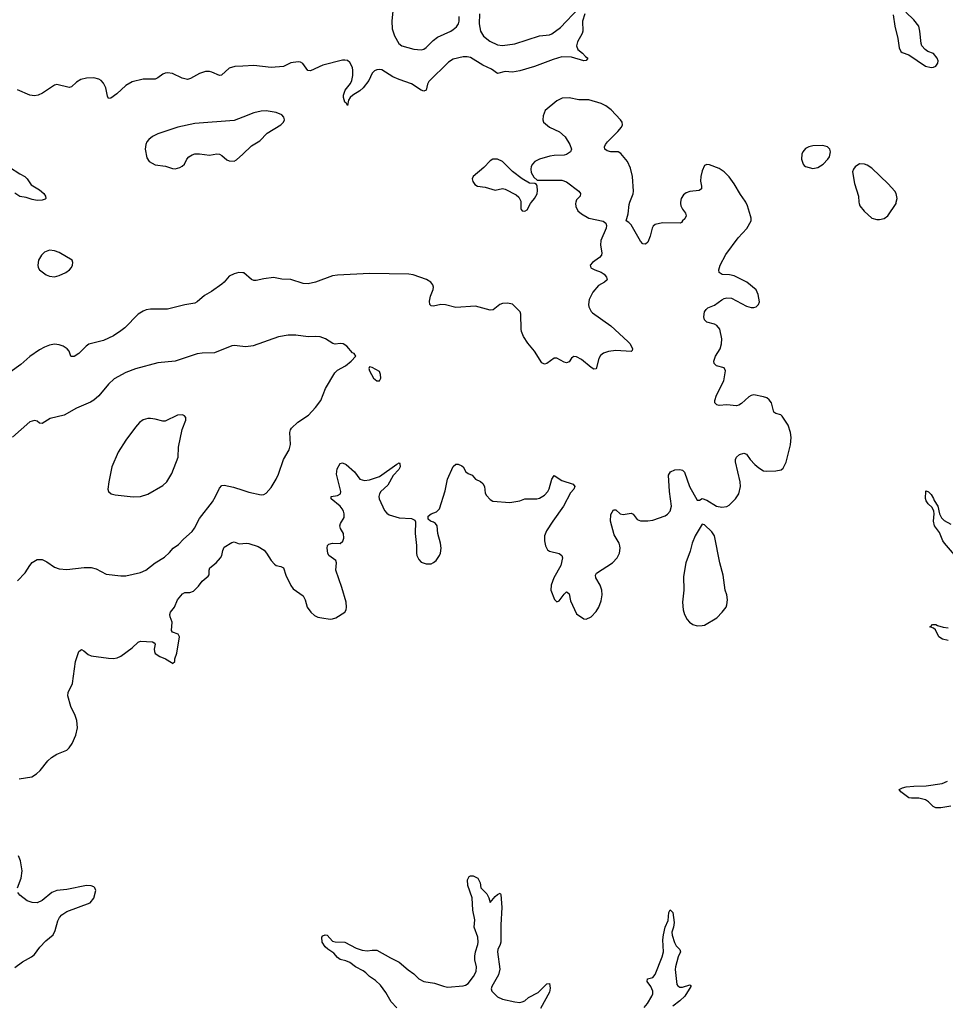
# Model space of a CAD drawing. Header units: inches. Extents: x 1682510 to 1839368, y 640758 to 791543.
# Tile 78 of 186: x 1738189 to 1745706, y 733484 to 741483. Entities that reach past the tile are written whole.
import ezdxf

# ---------------------------------------------------------------- set-up
doc = ezdxf.new("R2010")
doc.units = ezdxf.units.IN
doc.header["$MEASUREMENT"] = 0
for name, color, linetype in [('B7733', 7, 'Continuous'), ('B7734', 7, 'Continuous'), ('B7743', 7, 'Continuous'), ('B7744', 7, 'Continuous')]:
    doc.layers.add(name, color=color, linetype=linetype)

msp = doc.modelspace()

# ---------------------------------------------------------------- linework, layer by layer
at = {"layer": 'B7733', "color": 6}
for points, elevation in [([(1738430, 739609.8), (1738390, 739593.6), (1738364.5, 739570), (1738342.2, 739530), (1738334.5, 739490), (1738338.4, 739470), (1738350, 739450.3), (1738404.2, 739410), (1738430, 739398.4), (1738470, 739394.6), (1738510, 739405.6), (1738562.9, 739430), (1738593.5, 739450), (1738609.3, 739470), (1738618, 739490), (1738621.4, 739510), (1738614, 739530), (1738510, 739590.5), (1738470, 739606)], 700), ([(1739510, 738272.2), (1739470, 738269.8), (1739370, 738222), (1739350, 738221.6), (1739290, 738237.3), (1739250, 738242.3), (1739230, 738242.5), (1739190, 738231.7), (1739161.7, 738210), (1739130, 738173.2), (1739050, 738066.6), (1738989.4, 737970), (1738936.2, 737850), (1738911.5, 737730), (1738905.3, 737670), (1738908.5, 737650), (1738931.7, 737631.7), (1738963, 737623), (1739110, 737606.1), (1739170, 737608.3), (1739230, 737628.9), (1739350, 737697.8), (1739383.6, 737730), (1739424.7, 737795.3), (1739474.4, 737930), (1739478.6, 738010), (1739507, 738153), (1739537.6, 738230), (1739537, 738250), (1739525.7, 738265.7)], 900)]:
    msp.add_lwpolyline(points, close=True, dxfattribs=dict(at, elevation=elevation))
for points, elevation in [([(1740000, 739426.5), (1739968.7, 739428.7), (1739930, 739418.5), (1739890, 739398.2), (1739848.2, 739350), (1739830, 739335.4), (1739745.5, 739274.5), (1739690, 739241.5), (1739631, 739190), (1739610, 739179.9), (1739530, 739165.8), (1739390, 739131.9), (1739250, 739130.6), (1739215.2, 739124.8), (1739190, 739115.3), (1739150.4, 739089.6), (1739041.2, 738978.8), (1739010, 738955.1), (1738950, 738916.1), (1738870, 738875.7), (1738750, 738846.2), (1738728.1, 738831.9), (1738670, 738769.9), (1738630, 738747.1), (1738610, 738745.8), (1738603.5, 738750), (1738589.9, 738790), (1738574.4, 738810), (1738541.8, 738830), (1738510, 738842.5), (1738470, 738846), (1738430, 738838.4), (1738390, 738823.6), (1738350, 738800.7), (1738270, 738746.1), (1738197.7, 738682.3), (1738022, 738558)], 700), ([(1740000, 738828.5), (1739930, 738836), (1739910, 738833.7), (1739770, 738777.6), (1739670, 738773.9), (1739630, 738768.1), (1739450, 738710.3), (1739310, 738694.1), (1739130, 738646.7), (1739050, 738618.1), (1738954.6, 738565.4), (1738910, 738523.4), (1738830, 738427.5), (1738790, 738393.4), (1738762.9, 738377.1), (1738650, 738327), (1738550, 738271.3), (1738436.5, 738243.5), (1738370, 738203.9), (1738350, 738206.6), (1738330, 738220.8), (1738310, 738227.2), (1738270, 738215), (1738130, 738092.2)], 800), ([(1738170, 736924.7), (1738232, 736990), (1738269.6, 737050), (1738290, 737073.3), (1738330, 737096.6), (1738370, 737096.5), (1738410, 737078.6), (1738470, 737036.4), (1738510, 737022.7), (1738570, 737017.3), (1738712.7, 737032.7), (1738770, 737033), (1738810, 737022.5), (1738890, 736979.3), (1739010, 736964.1), (1739050, 736965.1), (1739170, 736991.4), (1739213.4, 737010), (1739289.9, 737070), (1739364.5, 737115.5), (1739406, 737154), (1739435.9, 737190), (1739479.2, 737220.8), (1739517.6, 737262.4), (1739590, 737326), (1739607.9, 737352.1), (1739648.2, 737431.8), (1739753.6, 737566.4), (1739779.2, 737610), (1739810, 737677.7), (1739830, 737699.1), (1739850, 737701.3), (1739924.3, 737684.3), (1740000, 737660.5)], 800), ([(1738183.8, 735316.2), (1738286.6, 735333.4), (1738324.5, 735355.5), (1738356, 735384), (1738417.4, 735462.6), (1738446.8, 735490), (1738490, 735515.7), (1738570, 735549.4), (1738591.6, 735568.4), (1738616, 735604), (1738644.7, 735670), (1738657.7, 735730), (1738653.4, 735790), (1738639, 735830), (1738603.2, 735903.2), (1738578.4, 735990), (1738583.1, 736016.9), (1738617.4, 736090), (1738642.7, 736270), (1738670, 736351.1), (1738690, 736366.6), (1738710, 736356.1), (1738745.7, 736325.7), (1738770, 736316.1), (1738910, 736296.3), (1738950, 736294.7), (1738979.9, 736300.1), (1739010, 736312.4), (1739100.6, 736379.4), (1739150, 736425.2), (1739170, 736433.8), (1739268.4, 736428.4), (1739281.1, 736421.1), (1739288, 736410), (1739281.7, 736370), (1739282.6, 736350), (1739290, 736334), (1739326, 736310), (1739371.3, 736290), (1739421, 736261), (1739430, 736252), (1739448, 736270), (1739448.7, 736290), (1739464.1, 736335.9), (1739485.6, 736470), (1739474.5, 736490), (1739428.3, 736508.3), (1739420.7, 736520.7), (1739427.1, 736590), (1739411, 736631), (1739408.8, 736650), (1739413.8, 736670), (1739444.7, 736710), (1739470.4, 736770), (1739510, 736819.4), (1739530, 736830.1), (1739570, 736831), (1739599.1, 736840.9), (1739639.3, 736880.7), (1739670, 736921.1), (1739718.8, 736961.2), (1739726.4, 736973.6), (1739726.9, 737010), (1739732.4, 737030), (1739785.2, 737070), (1739819.9, 737110), (1739830.5, 737129.5), (1739838.3, 737170), (1739850, 737197.9), (1739910, 737237), (1739930, 737240.1), (1739970, 737225.6), (1740000, 737228.5)], 700), ([(1738171.1, 734430), (1738200.4, 734510), (1738208.3, 734570), (1738194.8, 734650), (1738178.4, 734690)], 700), ([(1738150, 733784.4), (1738210, 733828.4), (1738285.2, 733870), (1738309.3, 733890), (1738350.9, 733949.1), (1738400.8, 733999.2), (1738460.5, 734050), (1738477, 734083), (1738497.2, 734162.8), (1738510.9, 734189.1), (1738530, 734210.4), (1738570, 734237.1), (1738761.2, 734310), (1738790, 734346), (1738806.6, 734410), (1738799.3, 734430), (1738790, 734439.3), (1738770, 734446.6), (1738730, 734449.3), (1738570, 734417.6), (1738490.4, 734409.6), (1738450, 734391.6), (1738371.1, 734328.9), (1738330, 734309.8), (1738290, 734310.9), (1738250, 734324.8), (1738190, 734371.8), (1738173.7, 734393.7)], 700)]:
    msp.add_lwpolyline(points, dxfattribs=dict(at, elevation=elevation))
at = {"layer": 'B7734', "color": 6}
for points, elevation in [([(1740000, 741106.4), (1739936.5, 741103.5), (1739890, 741088.5), (1739827.5, 741032.5), (1739810, 741029.6), (1739750, 741055.4), (1739730, 741061), (1739698.7, 741061.3), (1739650, 741044.7), (1739575.8, 741004.2), (1739550, 740998.2), (1739507.1, 741007.1), (1739430, 741045.6), (1739390, 741050.4), (1739370, 741047.6), (1739350, 741039.6), (1739310, 741009.3), (1739290, 741000.4), (1739190, 740999.2), (1739101.7, 740978.3), (1739050, 740947.3), (1738978.3, 740881.7), (1738930, 740846.2), (1738910, 740843.2), (1738900.8, 740860.8), (1738887.1, 740930), (1738870, 740966.2), (1738850, 740989.4), (1738830, 741000.9), (1738790, 741009.4), (1738730, 741007.5), (1738684.2, 740995.8), (1738650, 740975.2), (1738610, 740938.2), (1738590, 740933.3), (1738490, 740955.5), (1738470, 740950.9), (1738374.7, 740885.3), (1738338.9, 740870), (1738310, 740864.3), (1738270, 740870.4), (1738170, 740914.1)], 600), ([(1740000, 740692.4), (1739930, 740665), (1739610, 740639.2), (1739472.4, 740610), (1739310, 740556.4), (1739266.5, 740533.5), (1739236.5, 740510), (1739220.2, 740490), (1739211.7, 740470), (1739207.2, 740430), (1739221.5, 740361.5), (1739239.6, 740330), (1739290, 740305), (1739372.6, 740292.6), (1739430, 740273), (1739450, 740272.3), (1739490, 740282), (1739508.1, 740291.9), (1739525.8, 740310), (1739546.3, 740350), (1739563.4, 740370), (1739590, 740386.1), (1739610, 740392.1), (1739650, 740393.6), (1739730, 740383.3), (1739790, 740392.6), (1739810, 740391.5), (1739830, 740380.5), (1739870, 740345.1), (1739890, 740336.1), (1739930, 740335), (1739950, 740344.2), (1740000, 740391.2)], 700), ([(1738105.3, 740285.3), (1738190, 740230.1), (1738231.5, 740210), (1738250, 740191.5), (1738282.6, 740142.6), (1738350, 740100.9), (1738384, 740070), (1738398.6, 740050), (1738401.6, 740030), (1738395.6, 740024.4), (1738370, 740018.2), (1738330, 740015.3), (1738290, 740022.2), (1738239.8, 740039.8), (1738190, 740047.3), (1738150, 740072.5)], 600)]:
    msp.add_lwpolyline(points, dxfattribs=dict(at, elevation=elevation))
at = {"layer": 'B7743', "color": 6}
for points, elevation in [([(1740000, 737228.5), (1740028.7, 737231.3), (1740050, 737227.1), (1740123.9, 737203.9), (1740172.8, 737172.8), (1740194.2, 737150), (1740230, 737090.2), (1740258.6, 737058.6), (1740270.2, 737050.2), (1740310, 737040.8), (1740330.9, 737030.9), (1740349.4, 736970), (1740390, 736886.4), (1740410, 736860.3), (1740490, 736802), (1740506.4, 736770), (1740523, 736710), (1740553.4, 736670), (1740583.8, 736643.8), (1740610, 736630.4), (1740642.7, 736622.7), (1740710, 736613.1), (1740730, 736614.6), (1740754.9, 736625.1), (1740829.2, 736670), (1740838.7, 736690), (1740841.3, 736710), (1740838.9, 736750), (1740804.2, 736870), (1740756, 737010), (1740760.4, 737070), (1740756.4, 737090), (1740698.8, 737130), (1740689.9, 737149.9), (1740684.6, 737190), (1740687.8, 737212.2), (1740697.9, 737222.1), (1740730, 737230.8), (1740790, 737229), (1740813.1, 737246.9), (1740820.5, 737270), (1740817, 737310), (1740793.3, 737350), (1740788.4, 737370), (1740793.1, 737390), (1740822.3, 737437.7), (1740823.4, 737470), (1740817.9, 737490), (1740807.9, 737510), (1740790.2, 737530.2), (1740719.1, 737590), (1740717.7, 737602.3), (1740717.7, 737610), (1740770, 737617.2), (1740794.6, 737630), (1740796.6, 737650), (1740761, 737790), (1740765.7, 737834.3), (1740790, 737876.6), (1740810, 737883.7), (1740839.4, 737870), (1740907.4, 737810), (1740950, 737751), (1740990, 737740.7), (1741030, 737745.5), (1741110, 737773.4), (1741250, 737871.8), (1741270, 737882.3), (1741276, 737876), (1741278.9, 737850), (1741268.6, 737830), (1741220.9, 737779.1), (1741177.5, 737702.5), (1741122, 737650), (1741109.3, 737630), (1741104.9, 737610), (1741109, 737590), (1741150, 737497.1), (1741170, 737473.7), (1741190, 737461.1), (1741270, 737436), (1741370.3, 737430.3), (1741397.3, 737417.3), (1741403, 737403), (1741400.3, 737310), (1741411.9, 737211.9), (1741410.4, 737150), (1741414.9, 737130), (1741430, 737098.8), (1741450, 737077.3), (1741490, 737063), (1741530, 737063), (1741550, 737072.7), (1741570, 737090.5), (1741598.3, 737130), (1741606.6, 737150), (1741612.4, 737190), (1741606.6, 737230), (1741584.4, 737310), (1741577.6, 737370), (1741566.3, 737390), (1741550, 737401.5), (1741525.2, 737410), (1741506.2, 737426.2), (1741504.5, 737450), (1741530.7, 737469.3), (1741574, 737486), (1741596.8, 737510), (1741644.7, 737655.3), (1741661.7, 737750), (1741710, 737852.9), (1741730, 737873.5), (1741750, 737872.6), (1741778.4, 737858.4), (1741790, 737849.3), (1741811.8, 737810), (1741830, 737797), (1741863.2, 737783.2), (1741890.1, 737750.1), (1741930, 737730.2), (1741950, 737714.2), (1741963, 737690), (1741970, 737636), (1741978.2, 737618.2), (1742010, 737584.2), (1742031.5, 737571.5), (1742170, 737560.3), (1742250, 737575.6), (1742290.7, 737589.3), (1742388.8, 737591.2), (1742410, 737596.9), (1742450, 737621.5), (1742478.5, 737650), (1742489, 737671), (1742510, 737750.6), (1742530, 737780.7), (1742590, 737740.8), (1742683, 737710), (1742696.4, 737690), (1742688.7, 737670), (1742661.7, 737638.3), (1742604.8, 737530), (1742517.6, 737410), (1742465.7, 737330), (1742450.3, 737290), (1742451.8, 737250), (1742458.7, 737210), (1742475.8, 737175.8), (1742490, 737165.3), (1742570, 737147.4), (1742590.2, 737130.2), (1742597.7, 737110), (1742582.9, 737050), (1742527.6, 736950), (1742504.9, 736890), (1742502.4, 736850), (1742531.7, 736771.7), (1742550, 736754.4), (1742570, 736762), (1742610, 736816.5), (1742630, 736834), (1742633.4, 736833.4), (1742650, 736818.8), (1742662.3, 736762.3), (1742710, 736657.1), (1742770, 736614.9), (1742790, 736614.4), (1742830, 736632.4), (1742870, 736676.4), (1742890.9, 736710), (1742910, 736761), (1742918.4, 736810), (1742915.5, 736850), (1742901.4, 736890), (1742868.7, 736950), (1742864.8, 736970), (1742872.7, 736987.3), (1743003.1, 737070), (1743042, 737110), (1743059.8, 737150), (1743065.1, 737190), (1743062.4, 737210), (1743055.7, 737230), (1743017.4, 737297.4), (1742985.8, 737410), (1742990, 737462.8), (1743010, 737500.3), (1743030, 737501.3), (1743066.4, 737470), (1743090, 737462.4), (1743153.3, 737473.3), (1743170, 737464.9), (1743203.5, 737423.5), (1743231.1, 737411.1), (1743290, 737411), (1743330, 737417.1), (1743430, 737452.4), (1743450, 737465.8), (1743469.8, 737490), (1743482.2, 737530), (1743466.5, 737650), (1743457.1, 737782.9), (1743475.1, 737810), (1743510, 737825.3), (1743550, 737828.5), (1743570, 737822.4), (1743587.4, 737807.4), (1743628.8, 737690), (1743690, 737581), (1743710, 737581), (1743730, 737593), (1743770, 737579.5), (1743848.2, 737530), (1743890, 737522.4), (1743930, 737528.3), (1743950, 737538.5), (1744002.7, 737590), (1744030, 737632), (1744042.4, 737690), (1744040.4, 737730), (1744000.4, 737890), (1744001.8, 737910), (1744010, 737929), (1744035.3, 737950), (1744070, 737962), (1744090, 737954.2), (1744119.7, 737910), (1744158, 737870), (1744190, 737842.9), (1744230, 737819.3), (1744255.7, 737815.7), (1744330, 737817.3), (1744373.2, 737826.8), (1744390, 737840.4), (1744412.8, 737887.2), (1744447.1, 738030), (1744452.8, 738090), (1744448.7, 738130), (1744429.8, 738190), (1744381.3, 738261.3), (1744370, 738273.7), (1744330, 738283.4), (1744313.8, 738293.8), (1744295.4, 738370), (1744276, 738396), (1744255.1, 738410), (1744230, 738419.2), (1744150, 738434.2), (1744130, 738430.7), (1744110, 738419.3), (1744050, 738364.8), (1744030, 738352.1), (1744010, 738346.3), (1743930, 738353), (1743868.8, 738348.8), (1743850, 738352.9), (1743833.8, 738370), (1743834, 738390), (1743846.9, 738433.1), (1743907, 738550), (1743920.4, 738630), (1743910, 738654.3), (1743847.6, 738670), (1743829.5, 738689.5), (1743825.2, 738710), (1743839.9, 738750), (1743876.7, 738810), (1743888.1, 738850), (1743889.9, 738890), (1743873.7, 738970), (1743850, 738998.4), (1743830, 739009.8), (1743770, 739027), (1743750, 739044.2), (1743743.8, 739070), (1743750.9, 739110), (1743762.3, 739130), (1743777.4, 739142.6), (1743830, 739162.6), (1743890, 739208.4), (1743910, 739219.3), (1743930, 739223.5), (1743970, 739220.1), (1744090, 739155.8), (1744130, 739146), (1744150, 739145.5), (1744170, 739151.3), (1744187.8, 739170), (1744195.7, 739190), (1744186.9, 739250), (1744170, 739287.4), (1744092.8, 739350), (1743990, 739402), (1743954, 739410), (1743892.7, 739412.7), (1743868.2, 739430), (1743865.2, 739450), (1743878.2, 739490), (1743923.2, 739576.8), (1744023.5, 739710), (1744093.1, 739786.9), (1744129.7, 739850), (1744129.7, 739870), (1744123.5, 739890), (1744098.2, 739970), (1744084.8, 740000)], 700), ([(1742704.3, 740000), (1742701.5, 739990), (1742704.7, 739964.7), (1742722.6, 739930), (1742750, 739906), (1742810, 739871.3), (1742927.1, 739847.1), (1742949.1, 739829.1), (1742954.6, 739810), (1742950.2, 739790), (1742907.6, 739690), (1742905.2, 739650), (1742915.5, 739590), (1742912.4, 739570), (1742897, 739550), (1742839.1, 739510), (1742820.7, 739490), (1742827.6, 739467.6), (1742859.1, 739450), (1742910, 739431.1), (1742934.7, 739414.7), (1742955.2, 739390), (1742958.2, 739370), (1742937, 739350), (1742890, 739323.5), (1742841.8, 739270), (1742814.3, 739210), (1742808.9, 739170), (1742811.7, 739150), (1742830, 739113), (1742841.2, 739101.2), (1742990, 738995.2), (1743127.5, 738870), (1743146.7, 738850), (1743164.6, 738810), (1743163.4, 738796.6), (1743153.1, 738786.9), (1743030, 738796.9), (1742970, 738787.4), (1742930, 738772.7), (1742906.3, 738753.7), (1742892.1, 738730), (1742870, 738645.6), (1742850, 738645.3), (1742830, 738657.2), (1742750, 738723.7), (1742710, 738745.3), (1742690, 738746.2), (1742679.5, 738740.5), (1742670, 738734), (1742650, 738704.8), (1742630, 738696.1), (1742610, 738700.7), (1742550, 738733.1), (1742530, 738732.8), (1742470, 738691.2), (1742450, 738685.6), (1742430, 738695.3), (1742369.4, 738790), (1742314.7, 738854.7), (1742278.9, 738910), (1742263.5, 738950), (1742260.6, 738970), (1742258.2, 739090), (1742252.1, 739110), (1742190, 739171.4), (1742150, 739181.4), (1742110, 739177), (1742088.9, 739170), (1742033, 739127), (1742010, 739124.1), (1741890, 739155.7), (1741730, 739144.5), (1741646.9, 739166.9), (1741610, 739170.4), (1741550, 739156.9), (1741530, 739157.4), (1741520.2, 739170), (1741516.1, 739196.1), (1741524.1, 739235.9), (1741547, 739290), (1741549.9, 739310), (1741542.6, 739330), (1741526.5, 739350), (1741492.2, 739372.2), (1741383.1, 739410), (1741350, 739416.7), (1741030, 739422), (1740770, 739407.9), (1740730, 739401.6), (1740590, 739351.1), (1740530, 739336.6), (1740490, 739340.7), (1740390, 739371.1), (1740316.4, 739376.4), (1740250, 739387.3), (1740170, 739378), (1740110, 739364.2), (1740090, 739364.9), (1740070, 739373), (1740010, 739425.8), (1740000, 739426.5)], 700), ([(1742257.7, 740000), (1742258, 739950), (1742261.8, 739941.8), (1742269.4, 739929.4), (1742290, 739926.7), (1742310, 739937.6), (1742338, 739990), (1742345.9, 740000)], 700), ([(1743556.1, 740000), (1743554.3, 739990), (1743558, 739970), (1743570, 739942.7), (1743594.7, 739910), (1743600.9, 739890), (1743590, 739866), (1743570.8, 739850), (1743563.5, 739836.5), (1743552, 739830), (1743410, 739832.5), (1743350, 739819.5), (1743334.2, 739805.8), (1743324.6, 739790), (1743310, 739724.5), (1743290, 739675.6), (1743270, 739660.5), (1743250, 739662.4), (1743230, 739684.5), (1743155.6, 739815.6), (1743135.9, 739835.9), (1743114, 739850), (1743130, 739906), (1743137.8, 739982.2), (1743144.5, 740000)], 700), ([(1745004.5, 740000), (1745005.3, 739990), (1745012.8, 739970), (1745046.6, 739926.6), (1745110, 739870.2), (1745150, 739858.6), (1745170, 739858.6), (1745210, 739869.1), (1745237.6, 739890), (1745306, 739990), (1745307.8, 740000)], 700), ([(1740000, 737660.5), (1740050, 737644.8), (1740150, 737624.2), (1740170, 737625.2), (1740190, 737636.5), (1740230, 737682.8), (1740272.3, 737750), (1740291.2, 737790), (1740330.9, 737910), (1740377.5, 737990), (1740387.6, 738032.4), (1740382.6, 738130), (1740387, 738150), (1740395.7, 738164.3), (1740447.1, 738212.9), (1740533.1, 738270), (1740590, 738331.8), (1740633.1, 738390), (1740673.3, 738486.7), (1740746.8, 738613.2), (1740770, 738637), (1740834.8, 738670), (1740881.6, 738710), (1740918, 738750), (1740904, 738770), (1740890, 738777), (1740844.5, 738830), (1740816.3, 738850), (1740790, 738852.7), (1740750, 738847.4), (1740732.3, 738852.3), (1740672.8, 738890), (1740630, 738907), (1740590.4, 738910.4), (1740530, 738906), (1740430, 738918.9), (1740370, 738921.5), (1740290, 738906.1), (1740085.5, 738834.5), (1740025.8, 738825.8), (1740000, 738828.5)], 800), ([(1745795.4, 737115.4), (1745699, 737230), (1745685.8, 737250), (1745657.4, 737317.4), (1745618.1, 737370), (1745608.6, 737410), (1745614.2, 737470), (1745611.2, 737490), (1745599.3, 737519.3), (1745566.5, 737550), (1745550, 737574.5), (1745546.1, 737593.9), (1745547.4, 737652.6), (1745550, 737656.3), (1745570, 737646.7), (1745590, 737625.7), (1745610, 737593.7), (1745616.2, 737576.2), (1745645.7, 737530), (1745657.1, 737470), (1745675.2, 737435.2), (1745695.7, 737415.7), (1745750, 737383.5)], 600), ([(1745730, 736439.5), (1745683, 736450), (1745652.8, 736470), (1745627, 736527), (1745610, 736538.7), (1745579, 736550), (1745587.2, 736552.8), (1745602.9, 736570), (1745628.9, 736571.1), (1745642.1, 736562.1), (1745687.5, 736547.5), (1745730, 736542.6)], 600), ([(1745750, 735095), (1745670, 735080.7), (1745630, 735079.9), (1745605.7, 735090), (1745569.9, 735129.9), (1745545, 735145), (1745490, 735158.4), (1745430, 735158.3), (1745410, 735163), (1745344, 735210), (1745329.6, 735230), (1745357, 735243), (1745389, 735250), (1745450, 735256.9), (1745550, 735259.6), (1745680.6, 735279.4), (1745723.6, 735296.4)], 600), ([(1741250, 733455.5), (1741205.7, 733505.7), (1741161.2, 733581.2), (1741118.7, 733638.7), (1741077.2, 733677.2), (1741030, 733709.4), (1741000, 733740), (1740977.2, 733757.2), (1740915.2, 733790), (1740870, 733824.3), (1740838.2, 733838.2), (1740790, 733848.3), (1740770, 733864.4), (1740739.9, 733899.9), (1740690, 733931.6), (1740670, 733951.9), (1740644.9, 733990), (1740642, 734030), (1740650, 734041.9), (1740670, 734050.1), (1740684.8, 734044.8), (1740730, 733997), (1740750, 733992.2), (1740830, 733988.5), (1740921, 733941), (1740970, 733924.7), (1741010, 733918.6), (1741050, 733925.3), (1741090, 733924.9), (1741200.6, 733860.6), (1741270, 733826.5), (1741343.3, 733763.3), (1741390, 733731.9), (1741430.1, 733690), (1741470, 733668.3), (1741557.4, 733657.4), (1741630, 733630.8), (1741663.9, 733623.9), (1741790, 733634.3), (1741810, 733639.8), (1741830, 733653.4), (1741873, 733710), (1741895, 733750), (1741899.5, 733790), (1741885.8, 733845.8), (1741884.9, 733875.1), (1741889.6, 733910.4), (1741910.4, 733970), (1741912, 733988), (1741908.1, 734030), (1741879.1, 734110), (1741885.6, 734170), (1741868.3, 734250), (1741862, 734350), (1741827.4, 734450), (1741824.6, 734495.4), (1741838.6, 734521.4), (1741850, 734527.7), (1741870, 734528.2), (1741910, 734510.2), (1741929, 734470), (1741932.7, 734430), (1741981.9, 734381.9), (1741999.6, 734350), (1742010, 734311), (1742050, 734359.5), (1742070, 734377), (1742090, 734386.8), (1742095.1, 734375.1), (1742103.5, 734270), (1742095.7, 734130), (1742095.9, 733990), (1742091.8, 733970), (1742070.8, 733930), (1742067.9, 733910), (1742087.3, 733770), (1742076.5, 733723.5), (1742022.4, 733630), (1742018.7, 733610), (1742024.2, 733590), (1742070, 733545.1), (1742110, 733526.6), (1742210, 733504.3), (1742250, 733499.8), (1742270, 733503.5), (1742290, 733513.7), (1742321.3, 733538.7), (1742399, 733581), (1742470, 733650.2), (1742490, 733652.7), (1742495.3, 733615.3), (1742490, 733582.6), (1742418.1, 733450)], 600), ([(1743261.3, 733458.7), (1743288.1, 733490), (1743323.2, 733550), (1743330.4, 733570), (1743329.3, 733590), (1743315.3, 733630), (1743285.3, 733670), (1743287.6, 733690), (1743330, 733703.1), (1743350, 733727.8), (1743407.2, 733870), (1743416, 733910), (1743411.8, 734008.2), (1743416.4, 734050), (1743429.9, 734110), (1743455.1, 734164.9), (1743459.5, 734230), (1743470, 734250.8), (1743491.5, 734231.5), (1743503, 734150), (1743498.4, 734110), (1743486, 734070), (1743486.5, 734046.5), (1743506.1, 733986.1), (1743520.6, 733960.6), (1743549.2, 733930), (1743555.2, 733910), (1743535.8, 733870), (1743513.5, 733790), (1743511.9, 733768.1), (1743526.3, 733646.3), (1743533.2, 733633.2), (1743550, 733623.2), (1743570, 733624.6), (1743630, 733643.7), (1743638, 733638), (1743639.6, 733630), (1743590.1, 733549.9), (1743550, 733512.5), (1743492.8, 733470)], 600)]:
    msp.add_lwpolyline(points, dxfattribs=dict(at, elevation=elevation))
for points, elevation in [([(1741030, 738662), (1741024, 738650), (1741028.4, 738630), (1741061.6, 738570), (1741090, 738548.8), (1741110, 738548.4), (1741121.1, 738570), (1741119.3, 738599.3), (1741110, 738623.7), (1741050, 738657.2)], 800), ([(1743730, 737385.2), (1743675.5, 737290), (1743650, 737231.6), (1743633.6, 737166.4), (1743599, 737070), (1743580.5, 736959.5), (1743581.5, 736850), (1743572, 736750), (1743576.5, 736690), (1743587.9, 736650), (1743610, 736610.5), (1743629.1, 736589.1), (1743654.8, 736570), (1743690, 736558.7), (1743730, 736560.3), (1743750, 736565.7), (1743850, 736624.2), (1743894.7, 736670), (1743924.7, 736710), (1743931.8, 736728.2), (1743936.8, 736770), (1743931.9, 736810), (1743918.7, 736850), (1743900.8, 736970), (1743873.7, 737070), (1743830, 737288.7), (1743810, 737322.7), (1743750, 737379.3)], 700)]:
    msp.add_lwpolyline(points, close=True, dxfattribs=dict(at, elevation=elevation))
at = {"layer": 'B7744', "color": 6}
for points, elevation in [([(1741224.5, 741610), (1741210.1, 741469.9), (1741214.7, 741410), (1741232.1, 741352.1), (1741267.4, 741290), (1741292.6, 741270), (1741390, 741243.9), (1741450, 741239.3), (1741470, 741244.6), (1741490, 741256.6), (1741545.7, 741314.3), (1741580.3, 741339.7), (1741690, 741389.4), (1741710, 741402.6), (1741734.7, 741425.3), (1741751.2, 741448.8), (1741756.5, 741470), (1741757.3, 741510)], 600), ([(1741923.3, 741530), (1741921.1, 741450), (1741930.6, 741390), (1741955.4, 741350), (1742007.8, 741307.8), (1742070, 741279.8), (1742110, 741273.9), (1742210, 741286.7), (1742410, 741352.7), (1742490, 741360.7), (1742510, 741367.1), (1742581.3, 741418.7), (1742730, 741575.4)], 600), ([(1742778.8, 741530), (1742760.3, 741470), (1742761.9, 741390), (1742757.1, 741370), (1742717.8, 741302.2), (1742709.2, 741270), (1742722, 741242), (1742759.5, 741210), (1742782.7, 741182.7), (1742802, 741170), (1742798.2, 741161.8), (1742787.8, 741152.2), (1742770, 741149.5), (1742670, 741179.3), (1742590, 741180.8), (1742519.7, 741160.3), (1742370, 741102.5), (1742250, 741068.5), (1742190, 741057.9), (1742130, 741061.2), (1742070, 741045.5), (1742021, 741081), (1741950, 741113.6), (1741850, 741176.3), (1741822.1, 741182.1), (1741790, 741179.9), (1741710, 741162.6), (1741670, 741137.9), (1741510, 740980.6), (1741499.8, 740960.2), (1741488.3, 740911.7), (1741470, 740903.6), (1741450, 740911.4), (1741370, 740962.7), (1741270, 740996), (1741218.2, 741018.2), (1741130, 741074.9), (1741110, 741078.5), (1741090, 741076.2), (1741070, 741067.9), (1741050.4, 741049.6), (1741023.1, 740990), (1740976.9, 740930), (1740950, 740904.9), (1740894.3, 740870), (1740871.9, 740850), (1740860.1, 740830), (1740850, 740786), (1740842.2, 740802.2), (1740830, 740814), (1740818.7, 740850), (1740817.7, 740870), (1740830.8, 740910), (1740874.9, 740965.1), (1740886.7, 740990), (1740894.4, 741030), (1740894.7, 741070), (1740890, 741095.5), (1740870, 741134.1), (1740850, 741150.4), (1740830, 741155.4), (1740810, 741154.7), (1740650, 741113.9), (1740550, 741068), (1740529.3, 741069.3), (1740488.4, 741128.4), (1740470, 741137.9), (1740450, 741140.8), (1740390, 741133.1), (1740330, 741103.8), (1740230, 741093.7), (1740090, 741110.5), (1740000, 741106.4)], 600), ([(1745282.4, 741522.4), (1745294.4, 741430), (1745319.1, 741330), (1745330, 741254), (1745343.5, 741223.5), (1745355.3, 741215.3), (1745410, 741198.8), (1745544.6, 741104.6), (1745590, 741094.4), (1745610, 741096.4), (1745630, 741106), (1745644.5, 741130), (1745647, 741150), (1745639.6, 741170), (1745610, 741207.6), (1745564.9, 741224.9), (1745542, 741242), (1745516.2, 741270), (1745509.5, 741290), (1745499.5, 741390), (1745489.5, 741430), (1745450, 741482.7), (1745384.2, 741544.2)], 700), ([(1743144.5, 740000), (1743170, 740068), (1743173.3, 740090), (1743165.2, 740210), (1743150, 740276.9), (1743123.7, 740330), (1743070, 740394.9), (1743048.4, 740408.4), (1742990, 740409.9), (1742958.4, 740418.4), (1742940.9, 740430), (1742937.2, 740450), (1742946.1, 740470), (1742962.4, 740490), (1743046.6, 740573.4), (1743077.2, 740610), (1743084.6, 740630), (1743081, 740650), (1743068.6, 740670), (1742991, 740751), (1742950, 740782.5), (1742910, 740803.1), (1742810, 740832), (1742730, 740832.6), (1742650, 740848.8), (1742594.7, 740845.3), (1742550, 740823), (1742455.1, 740744.9), (1742438.6, 740701.4), (1742437.3, 740670), (1742443.1, 740650), (1742491.8, 740610), (1742571.4, 740571.4), (1742618.9, 740530), (1742657.4, 740470), (1742670.2, 740430), (1742661.2, 740410), (1742630, 740387.3), (1742610, 740382.2), (1742530, 740380.5), (1742493, 740373), (1742410.7, 740349.3), (1742371.8, 740330), (1742352.3, 740310), (1742341.5, 740290), (1742338.4, 740270), (1742342.5, 740242.5), (1742364.6, 740204.6), (1742390, 740178.8), (1742590, 740179), (1742630, 740166), (1742728.7, 740090), (1742742.6, 740070), (1742739.5, 740050), (1742710, 740020.7), (1742704.3, 740000)], 700), ([(1740000, 740391.2), (1740070, 740457), (1740140, 740500), (1740197.8, 740562.2), (1740308.2, 740630), (1740330.6, 740650), (1740337.8, 740670), (1740333.2, 740690), (1740316.1, 740710), (1740271.5, 740730), (1740190, 740743.1), (1740150, 740740.8), (1740090, 740727.5), (1740000, 740692.4)], 700), ([(1742345.9, 740000), (1742370, 740030.3), (1742390, 740068.2), (1742394.7, 740094.7), (1742391.3, 740131.3), (1742384.5, 740144.5), (1742373.2, 740153.2), (1742330, 740155.6), (1742270, 740189.8), (1742189.7, 740250), (1742109.7, 740330), (1742070, 740350.7), (1742030, 740348.7), (1742010, 740335.3), (1741958.8, 740281.2), (1741870.3, 740210), (1741862.3, 740190), (1741867.5, 740167.5), (1741884.3, 740144.3), (1741907.7, 740130), (1741970, 740122.7), (1742050, 740099.2), (1742108.8, 740111.2), (1742130, 740107.2), (1742219.7, 740059.7), (1742241.4, 740041.4), (1742257.7, 740010), (1742257.7, 740000)], 700), ([(1744084.8, 740000), (1744080.3, 740010), (1744043, 740063), (1743991.9, 740150), (1743950, 740205.3), (1743910, 740247), (1743870, 740273.2), (1743790, 740304.4), (1743770, 740307.8), (1743750, 740299.3), (1743730, 740256), (1743718.9, 740210), (1743718, 740170), (1743725.5, 740130), (1743724.7, 740110), (1743705.9, 740094.1), (1743630, 740086.6), (1743602.3, 740077.7), (1743579.5, 740060.5), (1743561.6, 740030), (1743556.1, 740000)], 700), ([(1745307.8, 740000), (1745313.3, 740030), (1745307.8, 740070), (1745296.2, 740090), (1745240.5, 740150), (1745110, 740276.1), (1745070, 740302.4), (1745050.4, 740309.6), (1745010, 740312.4), (1744973, 740287), (1744960.3, 740270), (1744952.8, 740247.2), (1744968.5, 740151.5), (1745000.5, 740050), (1745004.5, 740000)], 700)]:
    msp.add_lwpolyline(points, dxfattribs=dict(at, elevation=elevation))
at = {"layer": 'B7744', "color": 6, "elevation": 700}
msp.add_lwpolyline([(1744710, 740461.7), (1744630, 740457.3), (1744597.1, 740450), (1744570, 740436.5), (1744547.3, 740410), (1744539.3, 740390), (1744537.8, 740350), (1744550, 740310.4), (1744559.6, 740299.6), (1744570, 740290.3), (1744630, 740274.3), (1744670, 740283), (1744712.9, 740310), (1744752.8, 740350), (1744765.5, 740370), (1744774.2, 740410), (1744768.5, 740430), (1744750, 740450.8)], close=True, dxfattribs=at)

doc.saveas('drawing.dxf')
